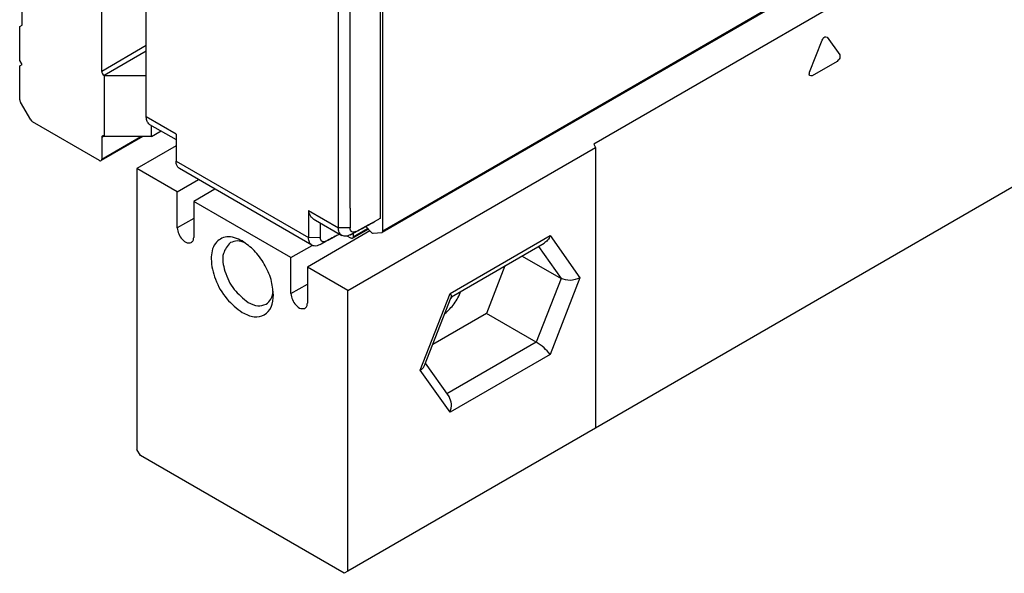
# Model space of a CAD drawing. Header units: millimetres. Extents: x -746 to 556, y -92 to 517.
# Tile 7 of 37: x -678 to -648, y 175 to 192. Entities that reach past the tile are written whole.
import ezdxf

# ---------------------------------------------------------------- set-up
doc = ezdxf.new("R2010")
doc.units = ezdxf.units.MM

# ---------------------------------------------------------------- blocks, each defined once
blk = doc.blocks.new('CABEZA_ROSCADA_REGLA_SV2-T__32', base_point=(-1348.9, 350.67))
at = {"color": 7, "linetype": 'Continuous'}
for p, q in [((-1293.463, 392.719), (-1321.323, 376.594)), ((-1346.53, 376.493), (-1348.9, 375.121)), ((-1336.172, 367.754), (-1321.233, 376.4)), ((-1321.323, 376.594), (-1321.233, 376.4)), ((-1321.233, 376.4), (-1321.233, 359.438)), ((-1346.461, 373.709), (-1348.9, 375.121)), ((-1348.9, 375.121), (-1348.9, 358.159)), ((-1293.463, 375.512), (-1321.233, 359.438)), ((-1346.461, 373.709), (-1345.177, 374.452)), ((-1344.187, 373.879), (-1345.471, 373.136)), ((-1346.461, 371.54), (-1346.461, 373.709)), ((-1345.471, 373.136), (-1345.471, 370.967)), ((-1339.602, 369.739), (-1345.471, 373.136)), ((-1334.835, 371.352), (-1338.612, 369.166)), ((-1339.602, 369.739), (-1338.318, 370.482)), ((-1329.923, 367.378), (-1324.33, 370.605)), ((-1339.602, 367.57), (-1339.602, 369.739)), ((-1325.656, 369.837), (-1323.305, 368.476)), ((-1338.612, 369.166), (-1338.612, 366.997)), ((-1336.172, 367.754), (-1338.612, 369.166)), ((-1326.69, 369.239), (-1327.801, 366.376)), ((-1336.172, 350.792), (-1336.172, 367.754)), ((-1331.538, 363.215), (-1329.94, 367.358)), ((-1329.94, 367.358), (-1329.923, 367.378)), ((-1327.801, 366.376), (-1331.039, 364.502)), ((-1324.795, 364.637), (-1327.801, 366.376)), ((-1330.062, 361.342), (-1331.483, 363.357)), ((-1321.233, 359.438), (-1336.172, 350.792)), ((-1348.688, 357.791), (-1348.9, 358.159)), ((-1336.384, 350.67), (-1348.688, 357.791)), ((-1336.172, 350.792), (-1336.384, 350.67))]:
    blk.add_line(p, q, dxfattribs=at)
at = {"color": 3, "linetype": 'Continuous'}
for p, q in [((-1308.301, 380.94), (-1307.546, 382.884)), ((-1307.24, 383.061), (-1306.486, 381.99)), ((-1306.639, 381.596), (-1308.148, 380.723)), ((-1345.471, 372.113), (-1346.461, 371.54)), ((-1330.001, 367.575), (-1323.959, 371.072)), ((-1323.959, 371.072), (-1322.163, 368.523)), ((-1324.668, 370.409), (-1323.305, 368.476)), ((-1323.305, 368.476), (-1324.795, 364.637)), ((-1322.163, 368.523), (-1323.959, 363.895)), ((-1339.602, 367.57), (-1338.612, 368.143)), ((-1331.797, 362.947), (-1330.001, 367.575)), ((-1324.795, 364.637), (-1330.186, 361.517)), ((-1323.959, 363.895), (-1330.001, 360.398)), ((-1330.001, 360.398), (-1331.797, 362.947))]:
    blk.add_line(p, q, dxfattribs=at)
for points, knots in [([(-1307.546, 382.884), (-1307.504, 382.969), (-1307.436, 383.107), (-1307.295, 383.074), (-1307.24, 383.061)], [0, 0, 0, 0, 0.2442487, 0.3979015, 0.3979015, 0.3979015, 0.3979015]), ([(-1306.486, 381.99), (-1306.476, 381.919), (-1306.455, 381.762), (-1306.574, 381.655), (-1306.639, 381.596)], [0, 0, 0, 0, 0.2038571, 0.4481876, 0.4481876, 0.4481876, 0.4481876]), ([(-1308.148, 380.723), (-1308.209, 380.717), (-1308.354, 380.704), (-1308.32, 380.854), (-1308.301, 380.94)], [0, 0, 0, 0, 0.153521, 0.3571808, 0.3571808, 0.3571808, 0.3571808])]:
    blk.add_open_spline(points, degree=3, knots=knots, dxfattribs=at)
at = {"color": 7, "linetype": 'Continuous'}
for points, knots in [([(-1346.461, 371.54), (-1346.441, 371.414), (-1346.401, 371.153), (-1346.183, 370.844), (-1345.908, 370.6), (-1345.702, 370.633), (-1345.615, 370.647)], [0, 0, 0, 0, 0.375138, 0.780565, 1.128475, 1.382089, 1.382089, 1.382089, 1.382089]), ([(-1345.615, 370.647), (-1345.574, 370.686), (-1345.482, 370.771), (-1345.475, 370.897), (-1345.471, 370.967)], [0, 0, 0, 0, 0.1629939, 0.3628017, 0.3628017, 0.3628017, 0.3628017]), ([(-1342.543, 370.748), (-1342.853, 370.892), (-1343.415, 371.153), (-1344.319, 370.623), (-1344.481, 369.549), (-1344.2, 368.387), (-1343.564, 367.221), (-1342.868, 366.68), (-1342.536, 366.422)], [0, 0, 0, 0, 0.967363, 1.757443, 2.725878, 3.976346, 5.346496, 6.597794, 6.597794, 6.597794, 6.597794]), ([(-1323.959, 371.072), (-1324.004, 370.973), (-1324.09, 370.787), (-1324.253, 370.663), (-1324.33, 370.605)], [0, 0, 0, 0, 0.3192626, 0.6047194, 0.6047194, 0.6047194, 0.6047194]), ([(-1343.26, 370.649), (-1343.43, 370.439), (-1343.833, 369.942), (-1343.607, 368.839), (-1343.119, 367.787), (-1342.487, 367.279), (-1342.183, 367.035)], [0, 0, 0, 0, 0.7776, 1.843889, 3.087044, 4.238712, 4.238712, 4.238712, 4.238712]), ([(-1342.356, 370.63), (-1342.519, 370.691), (-1342.82, 370.804), (-1343.121, 370.698), (-1343.26, 370.649)], [0, 0, 0, 0, 0.5020418, 0.9296149, 0.9296149, 0.9296149, 0.9296149]), ([(-1340.662, 367.499), (-1340.694, 367.807), (-1340.761, 368.456), (-1341.189, 369.363), (-1341.762, 370.186), (-1342.292, 370.567), (-1342.543, 370.748)], [0, 0, 0, 0, 0.922974, 1.946044, 2.969113, 3.892087, 3.892087, 3.892087, 3.892087]), ([(-1322.163, 368.523), (-1322.358, 368.445), (-1322.734, 368.295), (-1323.12, 368.417), (-1323.305, 368.476)], [0, 0, 0, 0, 0.609864, 1.175662, 1.175662, 1.175662, 1.175662]), ([(-1342.536, 366.422), (-1342.304, 366.31), (-1341.884, 366.107), (-1341.172, 366.219), (-1340.717, 366.777), (-1340.682, 367.243), (-1340.662, 367.499)], [0, 0, 0, 0, 0.759585, 1.378584, 1.996766, 2.754743, 2.754743, 2.754743, 2.754743]), ([(-1341.106, 366.927), (-1340.994, 367.023), (-1340.752, 367.231), (-1340.7, 367.548), (-1340.672, 367.72)], [0, 0, 0, 0, 0.4275732, 0.9296149, 0.9296149, 0.9296149, 0.9296149]), ([(-1339.602, 367.57), (-1339.582, 367.444), (-1339.542, 367.183), (-1339.324, 366.874), (-1339.049, 366.631), (-1338.843, 366.664), (-1338.756, 366.678)], [0, 0, 0, 0, 0.375138, 0.780565, 1.128475, 1.382089, 1.382089, 1.382089, 1.382089]), ([(-1330.316, 366.365), (-1330.112, 366.551), (-1329.696, 366.93), (-1329.462, 367.442), (-1329.343, 367.703)], [0, 0, 0, 0, 0.819238, 1.669393, 1.669393, 1.669393, 1.669393]), ([(-1330.001, 367.575), (-1329.973, 367.537), (-1329.928, 367.477), (-1329.924, 367.404), (-1329.923, 367.378)], [0, 0, 0, 0, 0.1380729, 0.2162045, 0.2162045, 0.2162045, 0.2162045]), ([(-1329.979, 367.231), (-1329.96, 367.26), (-1329.922, 367.317), (-1329.887, 367.377), (-1329.869, 367.407)], [0, 0, 0, 0, 0.1032072, 0.2080116, 0.2080116, 0.2080116, 0.2080116]), ([(-1342.183, 367.035), (-1341.991, 366.937), (-1341.642, 366.761), (-1341.272, 366.876), (-1341.106, 366.927)], [0, 0, 0, 0, 0.617537, 1.120661, 1.120661, 1.120661, 1.120661]), ([(-1338.756, 366.678), (-1338.715, 366.716), (-1338.623, 366.801), (-1338.616, 366.927), (-1338.612, 366.997)], [0, 0, 0, 0, 0.1629939, 0.3628017, 0.3628017, 0.3628017, 0.3628017]), ([(-1323.959, 363.895), (-1324.078, 364.034), (-1324.322, 364.319), (-1324.635, 364.529), (-1324.795, 364.637)], [0, 0, 0, 0, 0.544, 1.122304, 1.122304, 1.122304, 1.122304]), ([(-1331.797, 362.947), (-1331.738, 362.984), (-1331.63, 363.053), (-1331.567, 363.165), (-1331.538, 363.215)], [0, 0, 0, 0, 0.2062327, 0.3781989, 0.3781989, 0.3781989, 0.3781989]), ([(-1330.001, 360.398), (-1329.953, 360.569), (-1329.864, 360.892), (-1329.999, 361.198), (-1330.062, 361.342)], [0, 0, 0, 0, 0.5140954, 0.9715545, 0.9715545, 0.9715545, 0.9715545])]:
    blk.add_open_spline(points, degree=3, knots=knots, dxfattribs=at)
blk = doc.blocks.new('REGLA_SV2-170-T__33', base_point=(-1348.339, 370.429))
at = {"color": 7, "linetype": 'Continuous'}
for p, q in [((-1143.881, 481.344), (-1334.092, 371.255)), ((-1348.333, 378.246), (-1348.333, 399.799)), ((-1334.051, 371.346), (-1334.051, 395.49)), ((-1334.228, 394.527), (-1334.228, 372.102)), ((-1348.13, 377.792), (-1346.534, 376.868)), ((-1346.534, 376.868), (-1346.53, 375.572)), ((-1338.333, 370.49), (-1346.327, 375.117)), ((-1336.031, 372.737), (-1336.026, 371.533)), ((-1338.127, 372.002), (-1336.53, 371.078)), ((-1335.89, 370.91), (-1334.934, 371.463)), ((-1334.761, 371.27), (-1335.082, 371.628)), ((-1335.99, 370.92), (-1336.208, 371.046)), ((-1335.849, 371.215), (-1335.849, 371.001)), ((-1334.122, 371.245), (-1334.631, 371.201)), ((-1334.122, 371.245), (-1334.092, 371.255))]:
    blk.add_line(p, q, dxfattribs=at)
at = {"color": 3, "linetype": 'Continuous'}
for p, q in [((-1143.839, 481.436), (-1334.051, 371.346)), ((-1346.53, 377.203), (-1348.333, 378.246)), ((-1346.53, 375.572), (-1338.543, 370.949)), ((-1338.543, 372.58), (-1336.74, 371.536)), ((-1336.026, 371.533), (-1336.74, 371.536)), ((-1335.849, 371.001), (-1334.974, 371.507)), ((-1337.83, 370.945), (-1338.543, 370.949)), ((-1336.033, 371.116), (-1335.677, 371.32)), ((-1337.836, 370.529), (-1337.48, 370.733))]:
    blk.add_line(p, q, dxfattribs=at)
at = {"color": 7, "linetype": 'Continuous'}
for points in [[(-1336.74, 371.536), (-1336.74, 373.332), (-1336.74, 376.925), (-1336.74, 382.313), (-1336.74, 387.701), (-1336.74, 391.293), (-1336.74, 393.089)], [(-1348.333, 378.232), (-1348.333, 378.234), (-1348.333, 378.239), (-1348.333, 378.244), (-1348.333, 378.246)], [(-1346.53, 375.557), (-1346.53, 375.56), (-1346.53, 375.565), (-1346.53, 375.569), (-1346.53, 375.572)], [(-1338.543, 372.58), (-1338.543, 372.571), (-1338.543, 372.553), (-1338.543, 372.536), (-1338.543, 372.527)], [(-1334.537, 371.924), (-1334.545, 371.92), (-1334.559, 371.911), (-1334.574, 371.903), (-1334.581, 371.898)]]:
    blk.add_open_spline(points, degree=3, dxfattribs=at)
for points, knots in [([(-1336.031, 372.737), (-1336.029, 374.333), (-1336.026, 377.523), (-1336.027, 382.51), (-1336.026, 387.698), (-1336.026, 391.29), (-1336.026, 393.086)], [0, 0, 0, 0, 4.785921, 9.571838, 14.960146, 20.348455, 20.348455, 20.348455, 20.348455]), ([(-1348.13, 377.792), (-1348.165, 377.818), (-1348.226, 377.864), (-1348.286, 377.97), (-1348.325, 378.09), (-1348.33, 378.183), (-1348.333, 378.232)], [0, 0, 0, 0, 0.1287643, 0.2269665, 0.3589376, 0.5050726, 0.5050726, 0.5050726, 0.5050726]), ([(-1346.53, 377.203), (-1346.53, 377.146), (-1346.53, 377.035), (-1346.532, 376.923), (-1346.534, 376.868)], [0, 0, 0, 0, 0.1681892, 0.3348322, 0.3348322, 0.3348322, 0.3348322]), ([(-1346.327, 375.117), (-1346.362, 375.143), (-1346.423, 375.189), (-1346.487, 375.302), (-1346.523, 375.423), (-1346.528, 375.516), (-1346.53, 375.557)], [0, 0, 0, 0, 0.1287648, 0.2269673, 0.3812891, 0.5050079, 0.5050079, 0.5050079, 0.5050079]), ([(-1338.543, 372.527), (-1338.543, 372.4), (-1338.543, 372.146), (-1338.543, 371.755), (-1338.543, 371.357), (-1338.543, 371.085), (-1338.543, 370.949)], [0, 0, 0, 0, 0.381404, 0.762808, 1.170552, 1.578296, 1.578296, 1.578296, 1.578296]), ([(-1338.543, 372.527), (-1338.532, 372.479), (-1338.509, 372.38), (-1338.421, 372.24), (-1338.294, 372.108), (-1338.184, 372.039), (-1338.127, 372.002)], [0, 0, 0, 0, 0.1464903, 0.3036735, 0.4874866, 0.6918942, 0.6918942, 0.6918942, 0.6918942]), ([(-1334.228, 372.102), (-1334.257, 372.085), (-1334.316, 372.051), (-1334.397, 372.004), (-1334.471, 371.962), (-1334.515, 371.937), (-1334.537, 371.924)], [0, 0, 0, 0, 0.1019518, 0.2039036, 0.2803675, 0.3568314, 0.3568314, 0.3568314, 0.3568314]), ([(-1337.83, 371.83), (-1337.83, 371.818), (-1337.83, 371.795), (-1337.83, 371.636), (-1337.83, 371.353), (-1337.83, 371.081), (-1337.83, 370.945)], [0, 0, 0, 0, 0.034696, 0.069392, 0.477136, 0.8848818, 0.8848818, 0.8848818, 0.8848818]), ([(-1336.53, 371.078), (-1336.567, 371.105), (-1336.631, 371.154), (-1336.698, 371.271), (-1336.734, 371.398), (-1336.738, 371.494), (-1336.74, 371.536)], [0, 0, 0, 0, 0.1362186, 0.2382907, 0.3990763, 0.5262079, 0.5262079, 0.5262079, 0.5262079]), ([(-1336.033, 371.116), (-1335.911, 371.182), (-1335.667, 371.313), (-1335.303, 371.509), (-1334.941, 371.705), (-1334.701, 371.834), (-1334.581, 371.898)], [0, 0, 0, 0, 0.4158, 0.831604, 1.240278, 1.648953, 1.648953, 1.648953, 1.648953]), ([(-1335.677, 371.32), (-1335.719, 371.302), (-1335.799, 371.267), (-1335.931, 371.292), (-1336.016, 371.398), (-1336.023, 371.485), (-1336.026, 371.533)], [0, 0, 0, 0, 0.1365618, 0.2565815, 0.3734208, 0.5141418, 0.5141418, 0.5141418, 0.5141418]), ([(-1335.677, 371.32), (-1335.556, 371.386), (-1335.312, 371.517), (-1335.001, 371.684), (-1334.745, 371.824), (-1334.606, 371.89), (-1334.537, 371.924)], [0, 0, 0, 0, 0.413506, 0.828983, 1.05931, 1.289788, 1.289788, 1.289788, 1.289788]), ([(-1338.333, 370.49), (-1338.359, 370.509), (-1338.425, 370.554), (-1338.493, 370.663), (-1338.536, 370.802), (-1338.54, 370.898), (-1338.543, 370.949)], [0, 0, 0, 0, 0.0943155, 0.2383488, 0.3753432, 0.5263416, 0.5263416, 0.5263416, 0.5263416]), ([(-1336.668, 371.158), (-1336.741, 371.119), (-1336.886, 371.041), (-1337.153, 370.897), (-1337.47, 370.726), (-1337.714, 370.594), (-1337.836, 370.529)], [0, 0, 0, 0, 0.247406, 0.494812, 0.910616, 1.326416, 1.326416, 1.326416, 1.326416]), ([(-1337.48, 370.733), (-1337.522, 370.715), (-1337.602, 370.68), (-1337.734, 370.705), (-1337.819, 370.811), (-1337.826, 370.898), (-1337.83, 370.945)], [0, 0, 0, 0, 0.1365514, 0.2565789, 0.3734304, 0.5141403, 0.5141403, 0.5141403, 0.5141403]), ([(-1336.68, 371.164), (-1336.691, 371.158), (-1336.715, 371.145), (-1336.86, 371.067), (-1337.115, 370.929), (-1337.359, 370.798), (-1337.48, 370.733)], [0, 0, 0, 0, 0.0401894, 0.0803787, 0.4958555, 0.909364, 0.909364, 0.909364, 0.909364]), ([(-1336.033, 371.116), (-1336.065, 371.1), (-1336.126, 371.069), (-1336.245, 371.034), (-1336.386, 371.018), (-1336.484, 371.059), (-1336.53, 371.078)], [0, 0, 0, 0, 0.1066576, 0.2062192, 0.3703905, 0.5188611, 0.5188611, 0.5188611, 0.5188611]), ([(-1335.89, 370.91), (-1335.905, 370.905), (-1335.94, 370.894), (-1335.972, 370.911), (-1335.99, 370.92)], [0, 0, 0, 0, 0.0468022, 0.1042475, 0.1042475, 0.1042475, 0.1042475]), ([(-1335.849, 371.001), (-1335.85, 370.981), (-1335.852, 370.945), (-1335.878, 370.921), (-1335.89, 370.91)], [0, 0, 0, 0, 0.0570879, 0.1036576, 0.1036576, 0.1036576, 0.1036576]), ([(-1334.631, 371.201), (-1334.653, 371.204), (-1334.705, 371.212), (-1334.741, 371.249), (-1334.761, 371.27)], [0, 0, 0, 0, 0.066415, 0.1511909, 0.1511909, 0.1511909, 0.1511909]), ([(-1334.092, 371.255), (-1334.08, 371.265), (-1334.054, 371.29), (-1334.052, 371.326), (-1334.051, 371.346)], [0, 0, 0, 0, 0.0465697, 0.1036576, 0.1036576, 0.1036576, 0.1036576]), ([(-1337.836, 370.529), (-1337.868, 370.513), (-1337.929, 370.482), (-1338.048, 370.446), (-1338.189, 370.431), (-1338.287, 370.471), (-1338.333, 370.49)], [0, 0, 0, 0, 0.1066576, 0.2062192, 0.3703905, 0.5188611, 0.5188611, 0.5188611, 0.5188611])]:
    blk.add_open_spline(points, degree=3, knots=knots, dxfattribs=at)
blk = doc.blocks.new('SOPORTE_SV2-T__34', base_point=(-1355.971, 375.585))
at = {"color": 7, "linetype": 'Continuous'}
for p, q in [((-1351.022, 380.993), (-1351.022, 399.423)), ((-1355.83, 383.776), (-1355.83, 396.334)), ((-1355.971, 383.694), (-1355.83, 383.776)), ((-1355.971, 381.656), (-1355.971, 383.694)), ((-1355.83, 381.411), (-1355.971, 381.656)), ((-1355.971, 381.33), (-1355.83, 381.411)), ((-1355.971, 379.277), (-1355.971, 381.33)), ((-1350.845, 380.727), (-1350.88, 380.748)), ((-1350.845, 377.058), (-1350.845, 380.727)), ((-1348.333, 380.727), (-1350.845, 380.727)), ((-1355.306, 378.056), (-1355.93, 379.138)), ((-1351.163, 375.611), (-1355.206, 377.951)), ((-1348.016, 377.058), (-1348.016, 377.726)), ((-1348.016, 377.058), (-1347.439, 377.392)), ((-1348.546, 377.058), (-1351.063, 375.601)), ((-1351.022, 376.997), (-1351.022, 375.692)), ((-1350.845, 377.058), (-1350.88, 377.078)), ((-1348.016, 377.058), (-1350.845, 377.058))]:
    blk.add_line(p, q, dxfattribs=at)
at = {"color": 3, "linetype": 'Continuous'}
for p, q in [((-1348.333, 382.549), (-1351.022, 380.993)), ((-1348.339, 382.219), (-1350.88, 380.748)), ((-1350.88, 377.078), (-1351.022, 376.997)), ((-1351.022, 375.692), (-1348.662, 377.058))]:
    blk.add_line(p, q, dxfattribs=at)
at = {"color": 7, "linetype": 'Continuous'}
for centre, radius, start, end in [((-1350.738, 380.993), 0.283, 180.03061, 239.96946), ((-1355.691, 379.284), 0.281, 181.54852, 211.57133), ((-1355.058, 378.19), 0.281, 208.4464, 238.40741)]:
    blk.add_arc(centre, radius, start, end, dxfattribs=at)
for points, knots in [([(-1350.98, 377.088), (-1350.992, 377.077), (-1351.018, 377.053), (-1351.02, 377.017), (-1351.022, 376.997)], [0, 0, 0, 0, 0.0465697, 0.1036576, 0.1036576, 0.1036576, 0.1036576]), ([(-1350.88, 377.078), (-1350.898, 377.087), (-1350.931, 377.104), (-1350.965, 377.093), (-1350.98, 377.088)], [0, 0, 0, 0, 0.0574453, 0.1042475, 0.1042475, 0.1042475, 0.1042475]), ([(-1351.163, 375.611), (-1351.145, 375.602), (-1351.113, 375.585), (-1351.078, 375.596), (-1351.063, 375.601)], [0, 0, 0, 0, 0.0574453, 0.1042475, 0.1042475, 0.1042475, 0.1042475]), ([(-1351.063, 375.601), (-1351.051, 375.612), (-1351.025, 375.636), (-1351.023, 375.672), (-1351.022, 375.692)], [0, 0, 0, 0, 0.0465697, 0.1036576, 0.1036576, 0.1036576, 0.1036576])]:
    blk.add_open_spline(points, degree=3, knots=knots, dxfattribs=at)
blk = doc.blocks.new('REGLA_SV2-170-T__35', base_point=(-1355.971, 350.67))
for name, p in [('SOPORTE_SV2-T__34', (-1355.971, 375.585)), ('REGLA_SV2-170-T__33', (-1348.339, 370.429)), ('CABEZA_ROSCADA_REGLA_SV2-T__32', (-1348.9, 350.67))]:
    blk.add_blockref(name, p)
blk = doc.blocks.new('Iso3', base_point=(-1284.2, 415))
blk.add_blockref('REGLA_SV2-170-T__35', (-1355.971, 350.67))

msp = doc.modelspace()

# ---------------------------------------------------------------- block references
at = {"xscale": 0.5, "yscale": 0.5, "zscale": 0.5}
msp.add_blockref('Iso3', (-642.1, 207.5), dxfattribs=at)

doc.saveas('drawing.dxf')
